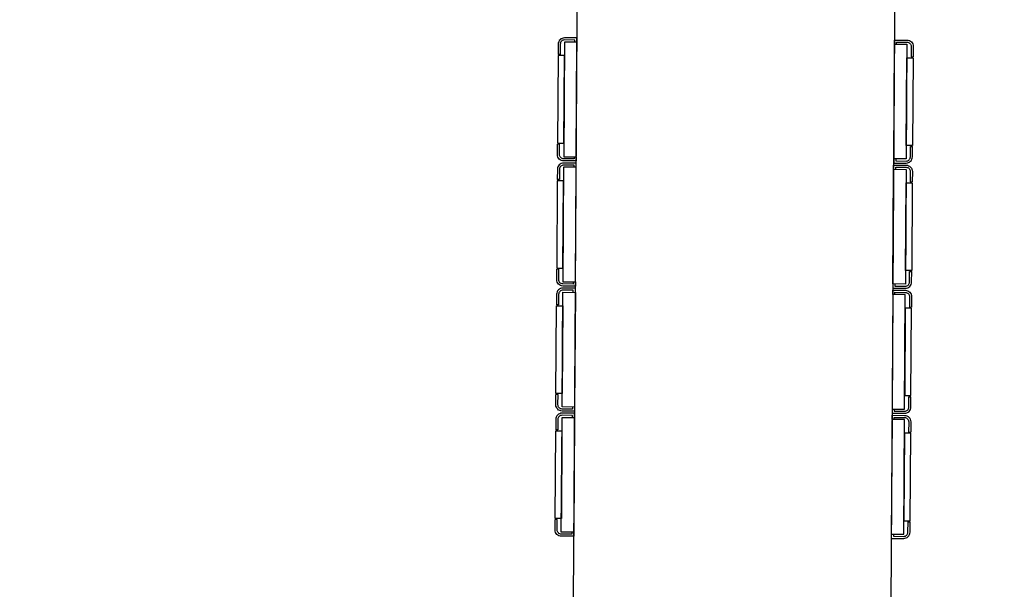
# Model space of a CAD drawing. Header units: millimetres. Extents: x -437 to 139813, y -473 to 90544.
# Tile 48 of 149: x 59336 to 59809, y 63145 to 63418. Entities that reach past the tile are written whole.
import ezdxf

# ---------------------------------------------------------------- set-up
doc = ezdxf.new("R2010")
doc.units = ezdxf.units.MM
doc.linetypes.add('DGN Style 1', pattern=[688.000884, 1.14476, -686.856124])
doc.layers.add('059 Kader (tekening)', color=253, linetype='Continuous', lineweight=13)
for name, color, linetype in [('B4TM', 3, 'Continuous'), ('installatie elektra', 4, 'Continuous'), ('meubel tek', 7, 'Continuous'), ('Xref', 253, 'Continuous')]:
    doc.layers.add(name, color=color, linetype=linetype)

# ---------------------------------------------------------------- blocks, each defined once
blk = doc.blocks.new('AE1')
at = {"layer": '059 Kader (tekening)', "color": 12, "linetype": 'Continuous', "lineweight": 13}
mesh = blk.add_polyface(dxfattribs=at)
corners = [(0, 0), (1399, 0), (1399, 841), (0, 841)]
mesh.append_faces([[corners[k] for k in face] for face in [(3, 1, 2)]], dxfattribs={"vtx0": -1, "color": 12})
mesh.append_faces([[corners[k] for k in face] for face in [(3, 0, 1)]], dxfattribs={"vtx2": -1, "color": 12})
at = {"layer": '059 Kader (tekening)', "color": 12, "linetype": 'Continuous', "lineweight": 35}
mesh = blk.add_polyface(dxfattribs=at)
corners = [(10, 10), (1389, 10), (1389, 831), (10, 831)]
mesh.append_faces([[corners[k] for k in face] for face in [(0, 2, 3)]], dxfattribs={"vtx0": -1, "color": 12})
mesh.append_faces([[corners[k] for k in face] for face in [(1, 2, 0)]], dxfattribs={"vtx1": -1, "color": 12})
blk = doc.blocks.new('electra en gas-unit ba')
at = {"layer": 'installatie elektra'}
for p, q in [((-8, 111.5), (-9, 111.5)), ((160.4, 111.5), (161.4, 111.5)), ((-8, 68.5), (-9, 68.5)), ((160.4, 68.5), (161.4, 68.5)), ((-8, 51.5), (-9, 51.5)), ((160.4, 51.5), (161.4, 51.5)), ((-8, 8.5), (-9, 8.5)), ((160.4, 8.5), (161.4, 8.5)), ((-8, -8.5), (-9, -8.5)), ((160.4, -8.5), (161.4, -8.5)), ((-8, -51.5), (-9, -51.5)), ((160.4, -51.5), (161.4, -51.5)), ((-8, -68.5), (-9, -68.5)), ((160.4, -68.5), (161.4, -68.5)), ((-8, -111.5), (-9, -111.5)), ((160.4, -111.5), (161.4, -111.5))]:
    blk.add_line(p, q, dxfattribs=at)
for points in [[(0, 117.5), (0, 119.5), (-6, 119.5, 0.414214), (-9, 116.5), (-9, 111.5)], [(-1, 117.5), (-1, 118.5), (-6, 118.5, 0.414214), (-8, 116.5), (-8, 111.5)], [(152.4, 117.5), (152.4, 119.5), (158.4, 119.5, -0.414214), (161.4, 116.5), (161.4, 111.5)], [(153.4, 117.5), (153.4, 118.5), (158.4, 118.5, -0.414214), (160.4, 116.5), (160.4, 111.5)], [(0, 62.5), (0, 60.5), (-6, 60.5, -0.414214), (-9, 63.5), (-9, 68.5)], [(-1, 62.5), (-1, 61.5), (-6, 61.5, -0.414214), (-8, 63.5), (-8, 68.5)], [(152.4, 62.5), (152.4, 60.5), (158.4, 60.5, 0.414214), (161.4, 63.5), (161.4, 68.5)], [(153.4, 62.5), (153.4, 61.5), (158.4, 61.5, 0.414214), (160.4, 63.5), (160.4, 68.5)], [(0, 57.5), (0, 59.5), (-6, 59.5, 0.414214), (-9, 56.5), (-9, 51.5)], [(-1, 57.5), (-1, 58.5), (-6, 58.5, 0.414214), (-8, 56.5), (-8, 51.5)], [(152.4, 57.5), (152.4, 59.5), (158.4, 59.5, -0.414214), (161.4, 56.5), (161.4, 51.5)], [(153.4, 57.5), (153.4, 58.5), (158.4, 58.5, -0.414214), (160.4, 56.5), (160.4, 51.5)], [(0, 2.5), (0, 0.5), (-6, 0.5, -0.414214), (-9, 3.5), (-9, 8.5)], [(-1, 2.5), (-1, 1.5), (-6, 1.5, -0.414214), (-8, 3.5), (-8, 8.5)], [(152.4, 2.5), (152.4, 0.5), (158.4, 0.5, 0.414214), (161.4, 3.5), (161.4, 8.5)], [(153.4, 2.5), (153.4, 1.5), (158.4, 1.5, 0.414214), (160.4, 3.5), (160.4, 8.5)], [(0, -2.5), (0, -0.5), (-6, -0.5, 0.414214), (-9, -3.5), (-9, -8.5)], [(-1, -2.5), (-1, -1.5), (-6, -1.5, 0.414214), (-8, -3.5), (-8, -8.5)], [(152.4, -2.5), (152.4, -0.5), (158.4, -0.5, -0.414214), (161.4, -3.5), (161.4, -8.5)], [(153.4, -2.5), (153.4, -1.5), (158.4, -1.5, -0.414214), (160.4, -3.5), (160.4, -8.5)], [(0, -57.5), (0, -59.5), (-6, -59.5, -0.414214), (-9, -56.5), (-9, -51.5)], [(-1, -57.5), (-1, -58.5), (-6, -58.5, -0.414214), (-8, -56.5), (-8, -51.5)], [(152.4, -57.5), (152.4, -59.5), (158.4, -59.5, 0.414214), (161.4, -56.5), (161.4, -51.5)], [(153.4, -57.5), (153.4, -58.5), (158.4, -58.5, 0.414214), (160.4, -56.5), (160.4, -51.5)], [(0, -62.5), (0, -60.5), (-6, -60.5, 0.414214), (-9, -63.5), (-9, -68.5)], [(152.4, -62.5), (152.4, -60.5), (158.4, -60.5, -0.414214), (161.4, -63.5), (161.4, -68.5)], [(-1, -62.5), (-1, -61.5), (-6, -61.5, 0.414214), (-8, -63.5), (-8, -68.5)], [(153.4, -62.5), (153.4, -61.5), (158.4, -61.5, -0.414214), (160.4, -63.5), (160.4, -68.5)], [(0, -117.5), (0, -119.5), (-6, -119.5, -0.414214), (-9, -116.5), (-9, -111.5)], [(-1, -117.5), (-1, -118.5), (-6, -118.5, -0.414214), (-8, -116.5), (-8, -111.5)], [(152.4, -117.5), (152.4, -119.5), (158.4, -119.5, 0.414214), (161.4, -116.5), (161.4, -111.5)], [(153.4, -117.5), (153.4, -118.5), (158.4, -118.5, 0.414214), (160.4, -116.5), (160.4, -111.5)]]:
    blk.add_lwpolyline(points, format="xyb", dxfattribs=at)
for points in [[(0, 117.5), (-6, 117.5), (-6, 62.5), (0, 62.5)], [(152.4, 117.5), (158.4, 117.5), (158.4, 62.5), (152.4, 62.5)], [(-6, 111), (-9, 111), (-9, 69), (-6, 69)], [(158.4, 111), (161.4, 111), (161.4, 69), (158.4, 69)], [(0, 57.5), (-6, 57.5), (-6, 2.5), (0, 2.5)], [(152.4, 57.5), (158.4, 57.5), (158.4, 2.5), (152.4, 2.5)], [(-6, 51), (-9, 51), (-9, 9), (-6, 9)], [(158.4, 51), (161.4, 51), (161.4, 9), (158.4, 9)], [(0, -57.5), (-6, -57.5), (-6, -2.5), (0, -2.5)], [(152.4, -57.5), (158.4, -57.5), (158.4, -2.5), (152.4, -2.5)], [(-6, -51), (-9, -51), (-9, -9), (-6, -9)], [(158.4, -51), (161.4, -51), (161.4, -9), (158.4, -9)], [(0, -117.5), (-6, -117.5), (-6, -62.5), (0, -62.5)], [(152.4, -117.5), (158.4, -117.5), (158.4, -62.5), (152.4, -62.5)], [(-6, -111), (-9, -111), (-9, -69), (-6, -69)], [(158.4, -111), (161.4, -111), (161.4, -69), (158.4, -69)]]:
    blk.add_lwpolyline(points, close=True, dxfattribs=at)
at = {"layer": 'meubel tek', "color": 2}
blk.add_lwpolyline([(0, 251.2), (152.4, 251.2), (152.4, -251.2), (0, -251.2)], close=True, dxfattribs=at)

msp = doc.modelspace()

# ---------------------------------------------------------------- linework, layer by layer
at = {"layer": 'B4TM'}
msp.add_arc((59679.27, 63289.28), 875, 21.47229, 337.79426, dxfattribs=at)

# ---------------------------------------------------------------- block references
at = {"layer": 'B4TM', "rotation": 179.633272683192}
msp.add_blockref('electra en gas-unit ba', (59755.47, 63288.79), dxfattribs=at)
at = {"layer": 'Xref', "linetype": 'Continuous', "lineweight": 35, "xscale": 100, "yscale": 100, "zscale": 100}
msp.add_blockref('AE1', (-87, 6444.21), dxfattribs=at)

# ---------------------------------------------------------------- meshes
at = {"layer": 'Xref', "linetype": 'DGN Style 1', "lineweight": 13}
mesh = msp.add_polyface(dxfattribs=at)
corners = [(52913, 85844.21), (67613, 85844.21), (67613, 60044.21), (60263, 60044.21), (41813, 60044.21), (41813, 85844.21), (49313, 85844.21), (49313, 85834.21), (52913, 85834.21)]
mesh.append_faces([[corners[k] for k in face] for face in [(3, 1, 2), (1, 8, 0), (7, 5, 6)]], dxfattribs={"vtx0": -1})
mesh.append_faces([[corners[k] for k in face] for face in [(8, 3, 7), (4, 7, 3)]], dxfattribs={"vtx0": -1, "vtx1": -1})
mesh.append_faces([[corners[k] for k in face] for face in [(3, 8, 1)]], dxfattribs={"vtx0": -1, "vtx1": -1, "vtx2": -1})
mesh.append_faces([[corners[k] for k in face] for face in [(7, 4, 5)]], dxfattribs={"vtx0": -1, "vtx2": -1})

doc.saveas('drawing.dxf')
